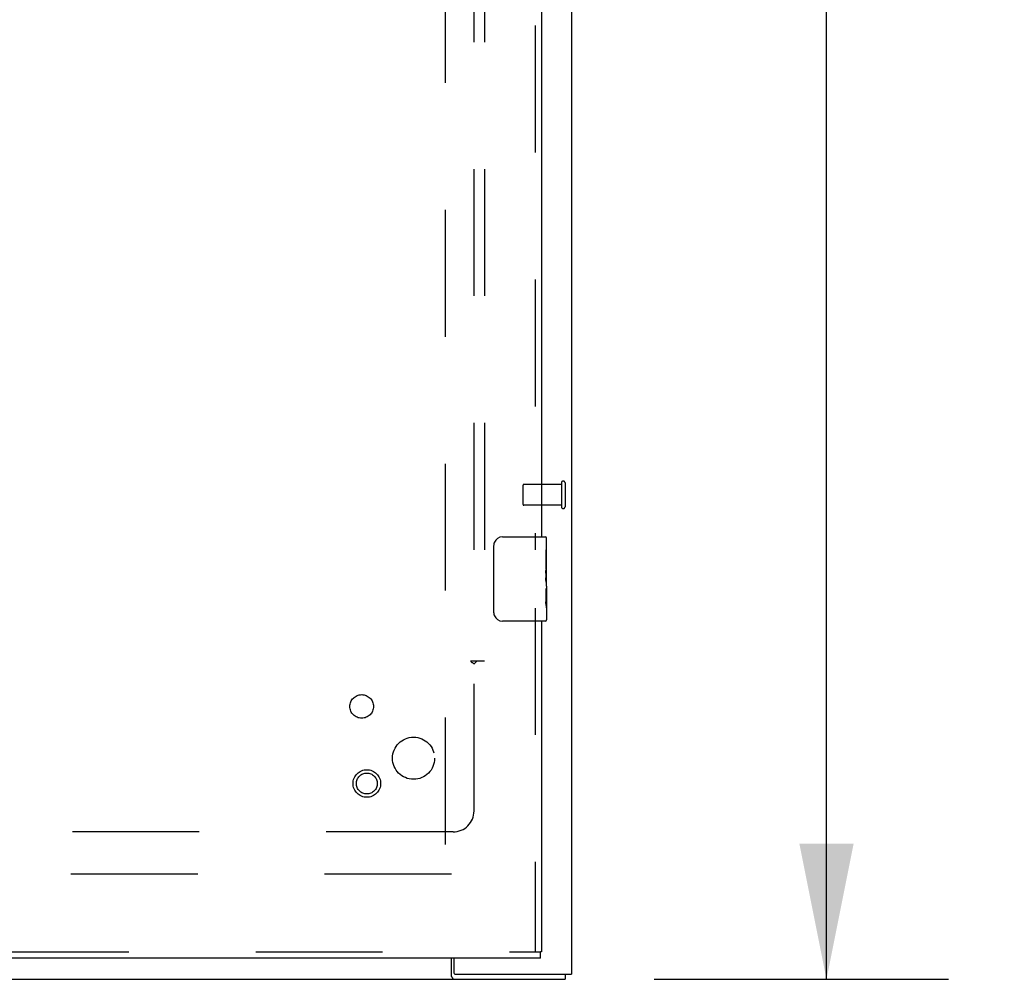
# Model space of a CAD drawing. Header units: inches. Extents: x 0 to 274, y 0 to 177.
# Tile 85 of 138: x 125 to 136, y 91 to 102. Entities that reach past the tile are written whole.
import ezdxf

# ---------------------------------------------------------------- set-up
doc = ezdxf.new("R2010")
doc.units = ezdxf.units.IN
doc.header["$LTSCALE"] = 15.069778
doc.header["$MEASUREMENT"] = 0
doc.linetypes.add('HIDDEN', pattern=[0.2, 0.1, -0.1])
doc.layers.get('0').update_dxf_attribs({"linetype": 'CONTINUOUS'})
for name, color, linetype in [('DEFAULT_2', 8, 'HIDDEN'), ('DIMENSIONS', 7, 'CONTINUOUS'), ('EXD_ENCLOSURE_DOOR_ASSEMBLY', 7, 'CONTINUOUS'), ('SUBPANEL', 7, 'CONTINUOUS')]:
    doc.layers.add(name, color=color, linetype=linetype)
doc.styles.get("Standard").update_dxf_attribs({"font": 'arial.ttf'})
doc.dimstyles.new('DIMSTYLE_1', dxfattribs={"dimtxt": 1.208806, "dimasz": 1.611741, "dimexe": 0.09, "dimexo": 0.07, "dimgap": 0.0375, "dimtad": 0, "dimtih": 1, "dimtoh": 1, "dimzin": 4, "dimdsep": 46, "dimtxsty": 'Standard', "dimblk": '_FILLED', "dimblk1": '_FILLED', "dimblk2": '_FILLED', "dimcen": 0.09, "dimadec": 3, "dimazin": 1, "dimtfac": 1, "dimtdec": 3, "dimtofl": 0, "dimtmove": 0, "dimatfit": 3, "dimldrblk": '_FILLED', "dimfxl": 0, "dimtolj": 1, "dimtzin": 4, "dimarcsym": 0})

# ---------------------------------------------------------------- blocks, each defined once
blk = doc.blocks.new('_FILLED')
at = {"color": 0, "linetype": 'ByBlock'}
blk.add_solid([(0, 0), (-1, 0.2), (-1, -0.2)], dxfattribs=at)
blk = doc.blocks.new('*D15')
at = {"layer": 'DIMENSIONS', "color": 2, "linetype": 'Continuous'}
for p, q in [((132.088, 125.196), (135.585, 125.196)), ((134.135, 125.196), (134.135, 109.155)), ((134.135, 90.696), (134.135, 106.737)), ((132.088, 90.696), (135.585, 90.696))]:
    blk.add_line(p, q, dxfattribs=at)
at = {"layer": 'DIMENSIONS', "color": 2, "linetype": 'Continuous', "xscale": 1.6117409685, "yscale": 1.6117409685, "zscale": 1.6117409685}
for p, rotation in [((134.135, 125.196), 90), ((134.135, 90.696), 270)]:
    blk.add_blockref('_FILLED', p, dxfattribs=dict(at, rotation=rotation))
at = {"layer": 'DIMENSIONS', "color": 2, "linetype": 'Continuous', "insert": (134.135, 108.551), "char_height": 1.2088, "width": 4.22408, "attachment_point": 2, "line_spacing_factor": 0.9}
blk.add_mtext('34.50', dxfattribs=at)

msp = doc.modelspace()

# ---------------------------------------------------------------- linework, layer by layer
at = {"color": 3, "linetype": 'Continuous'}
for p, q in [((131.105, 125.133), (131.105, 90.759)), ((129.68, 90.728), (129.68, 90.946)), ((129.707, 90.946), (129.707, 90.774)), ((129.722, 90.759), (131.105, 90.759)), ((116.18, 90.696), (131.03, 90.696))]:
    msp.add_line(p, q, dxfattribs=at)
at = {"color": 7, "linetype": 'Continuous'}
msp.add_line((131.03, 90.759), (131.03, 90.696), dxfattribs=at)
at = {"color": 3, "linetype": 'Continuous'}
for points in [[(129.68, 90.728), (129.681, 90.727), (129.682, 90.726), (129.683, 90.724), (129.685, 90.722), (129.686, 90.721), (129.687, 90.719), (129.688, 90.716)], [(129.688, 90.716), (129.691, 90.712), (129.692, 90.71), (129.693, 90.708), (129.695, 90.706), (129.696, 90.704), (129.697, 90.703), (129.699, 90.701), (129.7, 90.699), (129.701, 90.698), (129.703, 90.697), (129.704, 90.697), (129.705, 90.697), (129.707, 90.696), (129.708, 90.696)]]:
    msp.add_lwpolyline(points, dxfattribs=at)
msp.add_arc((129.722, 90.774), 0.015, 180, 270, dxfattribs=at)
at = {"layer": 'DEFAULT_2', "color": 8, "linetype": 'HIDDEN'}
for p, q in [((129.605, 123.944), (129.605, 91.948)), ((130.53, 96.563), (130.53, 96.335)), ((130.987, 96.573), (130.54, 96.573)), ((130.987, 96.591), (130.987, 96.307)), ((131.03, 96.591), (131.03, 96.307)), ((130.987, 96.325), (130.54, 96.325)), ((129.68, 91.946), (118.78, 91.946))]:
    msp.add_line(p, q, dxfattribs=at)
for centre, radius, start, end in [((131.008, 96.591), 0.0215, 0, 180), ((130.54, 96.563), 0.01, 90, 180), ((130.54, 96.335), 0.01, 180, 270), ((131.008, 96.307), 0.0215, 180, 360)]:
    msp.add_arc(centre, radius, start, end, dxfattribs=at)
at = {"layer": 'EXD_ENCLOSURE_DOOR_ASSEMBLY', "color": 8, "linetype": 'HIDDEN'}
for p, q in [((130.675, 120.104), (130.675, 95.794)), ((130.675, 95.104), (130.675, 91.021)), ((118.313, 91.021), (130.737, 91.021))]:
    msp.add_line(p, q, dxfattribs=at)
at = {"layer": 'EXD_ENCLOSURE_DOOR_ASSEMBLY', "color": 3, "linetype": 'Continuous'}
for p, q in [((130.75, 119.949), (130.75, 95.949)), ((130.75, 94.949), (130.75, 91.021)), ((130.737, 90.946), (118.313, 90.946))]:
    msp.add_line(p, q, dxfattribs=at)
at = {"layer": 'EXD_ENCLOSURE_DOOR_ASSEMBLY', "color": 7, "linetype": 'Continuous'}
for p, q in [((130.285, 95.949), (130.795, 95.949)), ((130.81, 95.366), (130.81, 95.934)), ((130.185, 95.049), (130.185, 95.849)), ((130.81, 95.795), (130.8, 95.795)), ((130.8, 95.795), (130.8, 95.564)), ((130.81, 95.627), (130.8, 95.627)), ((130.81, 95.564), (130.8, 95.564)), ((130.8, 95.517), (130.8, 95.464)), ((130.81, 95.528), (130.801, 95.528)), ((130.81, 95.334), (130.8, 95.334)), ((130.8, 95.334), (130.8, 95.177)), ((130.808, 95.396), (130.81, 95.396)), ((130.81, 95.364), (130.81, 95.111)), ((130.801, 95.166), (130.81, 95.166)), ((130.81, 95.108), (130.81, 94.964)), ((130.795, 94.949), (130.285, 94.949)), ((130.75, 91.021), (130.737, 91.021)), ((130.737, 90.946), (130.737, 91.021))]:
    msp.add_line(p, q, dxfattribs=at)
for points in [[(130.185, 95.849), (130.186, 95.855), (130.186, 95.861), (130.187, 95.867), (130.188, 95.873), (130.19, 95.879), (130.192, 95.885)], [(130.8, 95.517), (130.801, 95.523), (130.801, 95.53), (130.802, 95.536), (130.802, 95.542), (130.803, 95.547), (130.804, 95.553)], [(130.808, 95.396), (130.804, 95.422), (130.803, 95.431), (130.802, 95.44), (130.801, 95.449), (130.801, 95.457), (130.8, 95.464)], [(130.81, 95.364), (130.81, 95.371), (130.81, 95.379), (130.809, 95.387), (130.808, 95.396)], [(130.802, 95.158), (130.801, 95.167), (130.8, 95.177)], [(130.81, 95.108), (130.81, 95.111), (130.81, 95.115), (130.809, 95.121), (130.808, 95.127), (130.806, 95.134), (130.805, 95.141), (130.804, 95.15), (130.802, 95.158)], [(130.192, 95.013), (130.19, 95.018), (130.188, 95.024), (130.187, 95.03), (130.186, 95.036), (130.186, 95.042), (130.185, 95.049)]]:
    msp.add_lwpolyline(points, dxfattribs=at)
at = {"layer": 'EXD_ENCLOSURE_DOOR_ASSEMBLY', "color": 8, "linetype": 'HIDDEN'}
for radius in [0.164, 0.124]:
    msp.add_circle((128.675, 93.021), radius, dxfattribs=at)
at = {"layer": 'EXD_ENCLOSURE_DOOR_ASSEMBLY', "color": 7, "linetype": 'Continuous'}
for centre, radius, start, end in [((130.285, 95.849), 0.1, 90, 158.7946), ((130.795, 95.934), 0.015, 0, 90), ((130.285, 95.049), 0.1, 201.1999, 270), ((130.795, 94.964), 0.015, 270, 360)]:
    msp.add_arc(centre, radius, start, end, dxfattribs=at)
msp.add_ellipse((130.61, 95.531), major_axis=(0.2, 0), ratio=0.432808, start_param=0, end_param=0.261817, dxfattribs=at)
at = {"layer": 'SUBPANEL', "color": 8, "linetype": 'HIDDEN'}
for p, q in [((129.948, 121.415), (129.948, 94.477)), ((130.073, 121.415), (130.073, 94.477)), ((129.908, 94.477), (129.987, 94.477)), ((129.949, 92.696), (129.949, 94.442)), ((129.987, 94.477), (130.073, 94.477)), ((129.699, 92.446), (117.511, 92.446))]:
    msp.add_line(p, q, dxfattribs=at)
for points in [[(129.908, 94.477), (129.91, 94.473), (129.913, 94.468), (129.916, 94.465), (129.92, 94.461), (129.924, 94.458), (129.929, 94.456), (129.934, 94.453), (129.939, 94.449), (129.944, 94.446), (129.949, 94.442)], [(129.961, 94.454), (129.957, 94.45), (129.953, 94.446), (129.949, 94.442)], [(129.987, 94.477), (129.982, 94.473), (129.978, 94.47), (129.974, 94.467), (129.971, 94.464), (129.968, 94.461), (129.961, 94.454)]]:
    msp.add_lwpolyline(points, dxfattribs=at)
for centre, radius in [((128.614, 93.936), 0.14), ((129.23, 93.321), 0.25)]:
    msp.add_circle(centre, radius, dxfattribs=at)
msp.add_arc((129.699, 92.696), 0.25, 270, 360, dxfattribs=at)

# ---------------------------------------------------------------- dimensions: what is measured, and where the dimension line sits
at = {"layer": 'DIMENSIONS', "color": 2, "linetype": 'Continuous'}
dim = msp.add_linear_dim(base=(134.135, 90.696), p1=(132.018, 125.196), p2=(132.018, 90.696), angle=270, dimstyle='DIMSTYLE_1', dxfattribs=at)
dim.commit()
dim.dimension.update_dxf_attribs({"geometry": '*D15', "text_midpoint": (134.132, 107.94), "dimtype": 160})

doc.saveas('drawing.dxf')
